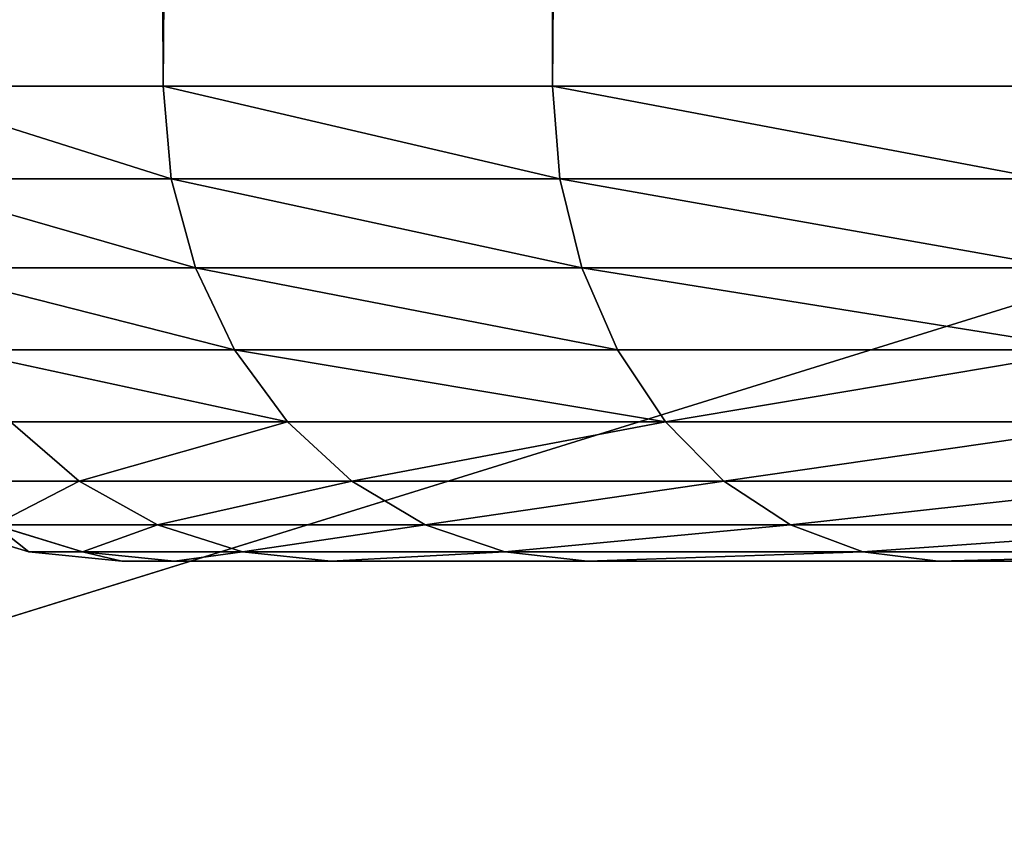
# Model space of a CAD drawing. Extents: x 0 to 21.4, y 0 to 18.7.
# Tile 29 of 256: x 10.2394 to 10.343, y 4.2984 to 4.3847. Entities that reach past the tile are written whole.
import ezdxf

# ---------------------------------------------------------------- set-up
doc = ezdxf.new("R2010")
doc.units = 0
doc.header["$LTSCALE"] = 2.54
doc.layers.get('0').update_dxf_attribs({"color": 13, "linetype": 'CONTINUOUS'})

# ---------------------------------------------------------------- blocks, each defined once
blk = doc.blocks.new('GRUPUJ_36')
at = {"color": 0}
blk.add_line((11.0905, 8.29722, 1.24612), (11.00666, 8.56722, 1.14802), dxfattribs=at)
blk.add_line((11.0905, 8.29722, 1.24612), (11.00666, 8.56722, 1.14802), dxfattribs=at)
mesh = blk.add_polyface(dxfattribs=at)
corners = [(11.64411, 8.59653, 4.22452), (5.57551, 8.48237, 4.23167), (5.57551, 8.36186, 4.20603), (5.57551, 8.60289, 4.25732)]
mesh.append_faces([[corners[k] for k in face] for face in [(0, 1, 2), (1, 0, 3)]], dxfattribs={"vtx0": -1, "color": 0})
mesh = blk.add_polyface(dxfattribs=at)
corners = [(11.64411, 8.59653, 4.22452), (5.57551, 8.36186, 4.20603), (11.58873, 8.3504, 4.14685)]
mesh.append_faces([[corners[k] for k in face] for face in [(0, 1, 2)]], dxfattribs={"color": 0})
mesh = blk.add_polyface(dxfattribs=at)
corners = [(11.30634, 8.304, 1.2239), (11.00666, 8.56722, 1.14802), (11.22167, 8.57101, 1.13815)]
mesh.append_faces([[corners[k] for k in face] for face in [(0, 1, 2)]], dxfattribs={"color": 0})
mesh = blk.add_polyface(dxfattribs=at)
corners = [(11.00666, 8.56722, 1.14802), (10.87204, 8.29326, 1.26288), (10.79047, 8.56499, 1.1553), (11.0905, 8.29722, 1.24612)]
mesh.append_faces([[corners[k] for k in face] for face in [(0, 1, 2), (1, 0, 3)]], dxfattribs={"vtx0": -1, "color": 0})
mesh = blk.add_polyface(dxfattribs=at)
corners = [(11.30634, 8.304, 1.2239), (11.0905, 8.29722, 1.24612), (11.00666, 8.56722, 1.14802)]
mesh.append_faces([[corners[k] for k in face] for face in [(0, 1, 2)]], dxfattribs={"color": 0})
blk = doc.blocks.new('OUTERSHELL')
at = {"color": 0}
for p, q in [((11.03014, 1.88607, 2.24386), (11.03014, 1.93191, 2.29753)), ((11.03014, 1.93191, 1.66136), (11.03014, 1.88607, 1.71503)), ((11.03014, 1.88607, 2.24386), (11.03014, 1.93191, 2.29753)), ((11.03014, 1.93191, 1.66136), (11.03014, 1.88607, 1.71503)), ((11.02917, 1.92499, 2.30445), (11.02917, 1.87815, 2.24961)), ((11.02917, 1.92499, 2.30445), (11.02917, 1.87815, 2.24961)), ((11.02917, 1.87815, 1.70928), (11.02917, 1.92499, 1.65444)), ((11.02917, 1.87815, 1.70928), (11.02917, 1.92499, 1.65444)), ((11.02633, 1.91834, 2.3111), (11.02633, 1.87054, 2.25514)), ((11.02633, 1.87054, 1.70375), (11.02633, 1.91834, 1.64778)), ((11.02633, 1.91834, 2.3111), (11.02633, 1.87054, 2.25514)), ((11.02633, 1.87054, 1.70375), (11.02633, 1.91834, 1.64778)), ((11.02171, 1.91221, 2.31724), (11.02171, 1.86352, 2.26023)), ((11.02171, 1.86352, 1.69865), (11.02171, 1.91221, 1.64165)), ((11.02171, 1.86352, 1.69865), (11.02171, 1.91221, 1.64165)), ((11.02171, 1.91221, 2.31724), (11.02171, 1.86352, 2.26023)), ((11.01549, 1.85737, 1.69419), (11.01549, 1.90684, 1.63628)), ((11.01549, 1.90684, 2.32261), (11.01549, 1.85737, 2.2647)), ((11.01549, 1.85737, 1.69419), (11.01549, 1.90684, 1.63628)), ((11.01549, 1.90684, 2.32261), (11.01549, 1.85737, 2.2647)), ((11.00791, 1.85233, 1.69052), (11.00791, 1.90243, 1.63187)), ((11.00791, 1.90243, 2.32702), (11.00791, 1.85233, 2.26837)), ((11.00791, 1.85233, 1.69052), (11.00791, 1.90243, 1.63187)), ((11.00791, 1.90243, 2.32702), (11.00791, 1.85233, 2.26837)), ((10.99927, 1.84858, 1.6878), (10.99927, 1.89915, 1.62859)), ((10.99927, 1.84858, 1.6878), (10.99927, 1.89915, 1.62859)), ((10.99927, 1.89915, 2.3303), (10.99927, 1.84858, 2.27109)), ((10.99927, 1.89915, 2.3303), (10.99927, 1.84858, 2.27109)), ((10.98014, 1.84549, 1.68556), (10.98014, 1.89645, 1.62589)), ((10.98014, 1.89645, 2.333), (10.98014, 1.84549, 2.27333)), ((10.98014, 1.89645, 2.333), (10.98014, 1.84549, 2.27333)), ((10.98014, 1.84549, 1.68556), (10.98014, 1.89645, 1.62589)), ((10.98989, 1.84627, 1.68612), (10.98989, 1.89713, 1.62657)), ((10.98989, 1.89713, 2.33232), (10.98989, 1.84627, 2.27276)), ((10.98989, 1.84627, 1.68612), (10.98989, 1.89713, 1.62657)), ((10.98989, 1.89713, 2.33232), (10.98989, 1.84627, 2.27276)), ((11.03014, 1.88607, 1.71503), (11.02917, 1.87815, 1.70928)), ((11.02917, 1.87815, 2.24961), (11.03014, 1.88607, 2.24386)), ((11.02917, 1.87815, 2.24961), (11.03014, 1.88607, 2.24386)), ((11.03014, 1.88607, 1.71503), (11.02917, 1.87815, 1.70928)), ((11.03014, 1.84918, 2.18367), (11.03014, 1.88607, 2.24386)), ((11.03014, 1.88607, 1.71503), (11.03014, 1.84918, 1.77522)), ((11.03014, 1.88607, 1.71503), (11.03014, 1.84918, 1.77522)), ((11.03014, 1.84918, 2.18367), (11.03014, 1.88607, 2.24386)), ((11.02917, 1.87815, 1.70928), (11.02633, 1.87054, 1.70375)), ((11.02633, 1.87054, 2.25514), (11.02917, 1.87815, 2.24961)), ((11.02633, 1.87054, 2.25514), (11.02917, 1.87815, 2.24961)), ((11.02917, 1.87815, 1.70928), (11.02633, 1.87054, 1.70375)), ((11.02917, 1.84047, 1.77078), (11.02917, 1.87815, 1.70928)), ((11.02917, 1.84047, 1.77078), (11.02917, 1.87815, 1.70928)), ((11.02917, 1.87815, 2.24961), (11.02917, 1.84047, 2.18811)), ((11.02917, 1.87815, 2.24961), (11.02917, 1.84047, 2.18811)), ((11.02633, 1.87054, 1.70375), (11.02171, 1.86352, 1.69865)), ((11.02171, 1.86352, 2.26023), (11.02633, 1.87054, 2.25514)), ((11.02171, 1.86352, 2.26023), (11.02633, 1.87054, 2.25514)), ((11.02633, 1.87054, 1.70375), (11.02171, 1.86352, 1.69865)), ((11.02633, 1.83208, 1.7665), (11.02633, 1.87054, 1.70375)), ((11.02633, 1.83208, 1.7665), (11.02633, 1.87054, 1.70375)), ((11.02633, 1.87054, 2.25514), (11.02633, 1.83208, 2.19238)), ((11.02633, 1.87054, 2.25514), (11.02633, 1.83208, 2.19238)), ((11.02171, 1.86352, 1.69865), (11.01549, 1.85737, 1.69419)), ((11.01549, 1.85737, 2.2647), (11.02171, 1.86352, 2.26023)), ((11.02171, 1.86352, 1.69865), (11.01549, 1.85737, 1.69419)), ((11.01549, 1.85737, 2.2647), (11.02171, 1.86352, 2.26023)), ((11.02171, 1.82436, 1.76257), (11.02171, 1.86352, 1.69865)), ((11.02171, 1.82436, 1.76257), (11.02171, 1.86352, 1.69865)), ((11.02171, 1.86352, 2.26023), (11.02171, 1.82436, 2.19632)), ((11.02171, 1.86352, 2.26023), (11.02171, 1.82436, 2.19632)), ((11.01549, 1.85737, 1.69419), (11.00791, 1.85233, 1.69052)), ((11.00791, 1.85233, 2.26837), (11.01549, 1.85737, 2.2647)), ((11.00791, 1.85233, 2.26837), (11.01549, 1.85737, 2.2647)), ((11.01549, 1.85737, 1.69419), (11.00791, 1.85233, 1.69052)), ((11.01549, 1.81759, 1.75912), (11.01549, 1.85737, 1.69419)), ((11.01549, 1.81759, 1.75912), (11.01549, 1.85737, 1.69419)), ((11.01549, 1.85737, 2.2647), (11.01549, 1.81759, 2.19977)), ((11.01549, 1.85737, 2.2647), (11.01549, 1.81759, 2.19977)), ((11.00791, 1.85233, 1.69052), (10.99927, 1.84858, 1.6878)), ((10.99927, 1.84858, 2.27109), (11.00791, 1.85233, 2.26837)), ((11.00791, 1.85233, 1.69052), (10.99927, 1.84858, 1.6878)), ((10.99927, 1.84858, 2.27109), (11.00791, 1.85233, 2.26837)), ((11.00791, 1.81203, 1.75629), (11.00791, 1.85233, 1.69052)), ((11.00791, 1.81203, 1.75629), (11.00791, 1.85233, 1.69052)), ((11.00791, 1.85233, 2.26837), (11.00791, 1.81203, 2.2026)), ((11.00791, 1.85233, 2.26837), (11.00791, 1.81203, 2.2026)), ((11.02917, 1.84047, 1.77078), (11.03014, 1.84918, 1.77522)), ((11.02917, 1.84047, 1.77078), (11.03014, 1.84918, 1.77522)), ((11.02917, 1.84047, 2.18811), (11.03014, 1.84918, 2.18367)), ((11.02917, 1.84047, 2.18811), (11.03014, 1.84918, 2.18367)), ((11.03014, 1.82217, 2.11845), (11.03014, 1.84918, 2.18367)), ((11.03014, 1.84918, 1.77522), (11.03014, 1.82217, 1.84043)), ((11.03014, 1.84918, 1.77522), (11.03014, 1.82217, 1.84043)), ((11.03014, 1.82217, 2.11845), (11.03014, 1.84918, 2.18367)), ((10.99927, 1.84858, 1.6878), (10.98989, 1.84627, 1.68612)), ((10.98989, 1.84627, 2.27276), (10.99927, 1.84858, 2.27109)), ((10.99927, 1.84858, 1.6878), (10.98989, 1.84627, 1.68612)), ((10.98989, 1.84627, 2.27276), (10.99927, 1.84858, 2.27109)), ((10.99927, 1.8079, 1.75418), (10.99927, 1.84858, 1.6878)), ((10.99927, 1.8079, 1.75418), (10.99927, 1.84858, 1.6878)), ((10.99927, 1.84858, 2.27109), (10.99927, 1.8079, 2.20471)), ((10.99927, 1.84858, 2.27109), (10.99927, 1.8079, 2.20471)), ((10.98989, 1.84627, 1.68612), (10.98014, 1.84549, 1.68556)), ((10.98989, 1.84627, 2.27276), (10.98014, 1.84549, 2.27333)), ((10.98989, 1.84627, 2.27276), (10.98014, 1.84549, 2.27333)), ((10.98989, 1.84627, 1.68612), (10.98014, 1.84549, 1.68556)), ((10.98989, 1.80536, 1.75289), (10.98989, 1.84627, 1.68612)), ((10.98989, 1.80536, 1.75289), (10.98989, 1.84627, 1.68612)), ((10.98989, 1.84627, 2.27276), (10.98989, 1.80536, 2.206)), ((10.98989, 1.84627, 2.27276), (10.98989, 1.80536, 2.206)), ((10.98014, 1.84549, 1.68556), (4.5111, 1.84545, 1.68563)), ((10.98014, 1.84549, 1.68556), (4.5111, 1.84545, 1.68563)), ((10.98014, 1.84549, 2.27333), (4.5111, 1.84545, 2.27326)), ((10.98014, 1.84549, 2.27333), (4.5111, 1.84545, 2.27326)), ((10.98014, 1.8045, 1.75245), (10.98014, 1.84549, 1.68556)), ((10.98014, 1.84549, 2.27333), (10.98014, 1.8045, 2.20644)), ((10.98014, 1.8045, 1.75245), (10.98014, 1.84549, 1.68556)), ((10.98014, 1.84549, 2.27333), (10.98014, 1.8045, 2.20644)), ((11.02633, 1.83208, 1.7665), (11.02917, 1.84047, 1.77078)), ((11.02633, 1.83208, 1.7665), (11.02917, 1.84047, 1.77078)), ((11.02633, 1.83208, 2.19238), (11.02917, 1.84047, 2.18811)), ((11.02633, 1.83208, 2.19238), (11.02917, 1.84047, 2.18811)), ((11.02917, 1.81287, 1.83741), (11.02917, 1.84047, 1.77078)), ((11.02917, 1.81287, 1.83741), (11.02917, 1.84047, 1.77078)), ((11.02917, 1.84047, 2.18811), (11.02917, 1.81287, 2.12148)), ((11.02917, 1.84047, 2.18811), (11.02917, 1.81287, 2.12148)), ((11.02171, 1.82436, 1.76257), (11.02633, 1.83208, 1.7665)), ((11.02171, 1.82436, 1.76257), (11.02633, 1.83208, 1.7665)), ((11.02171, 1.82436, 2.19632), (11.02633, 1.83208, 2.19238)), ((11.02171, 1.82436, 2.19632), (11.02633, 1.83208, 2.19238)), ((11.02633, 1.80392, 1.8345), (11.02633, 1.83208, 1.7665)), ((11.02633, 1.80392, 1.8345), (11.02633, 1.83208, 1.7665)), ((11.02633, 1.83208, 2.19238), (11.02633, 1.80392, 2.12438)), ((11.02633, 1.83208, 2.19238), (11.02633, 1.80392, 2.12438)), ((11.01549, 1.81759, 1.75912), (11.02171, 1.82436, 1.76257)), ((11.01549, 1.81759, 1.75912), (11.02171, 1.82436, 1.76257)), ((11.01549, 1.81759, 2.19977), (11.02171, 1.82436, 2.19632)), ((11.01549, 1.81759, 2.19977), (11.02171, 1.82436, 2.19632)), ((11.02171, 1.79567, 1.83182), (11.02171, 1.82436, 1.76257)), ((11.02171, 1.79567, 1.83182), (11.02171, 1.82436, 1.76257)), ((11.02171, 1.82436, 2.19632), (11.02171, 1.79567, 2.12706)), ((11.02171, 1.82436, 2.19632), (11.02171, 1.79567, 2.12706)), ((11.02917, 1.81287, 1.83741), (11.03014, 1.82217, 1.84043)), ((11.03014, 1.82217, 2.11845), (11.02917, 1.81287, 2.12148)), ((11.02917, 1.81287, 1.83741), (11.03014, 1.82217, 1.84043)), ((11.03014, 1.82217, 2.11845), (11.02917, 1.81287, 2.12148)), ((11.03014, 1.80569, 2.04982), (11.03014, 1.82217, 2.11845)), ((11.03014, 1.82217, 1.84043), (11.03014, 1.80569, 1.90907)), ((11.03014, 1.82217, 1.84043), (11.03014, 1.80569, 1.90907)), ((11.03014, 1.80569, 2.04982), (11.03014, 1.82217, 2.11845)), ((11.00791, 1.81203, 1.75629), (11.01549, 1.81759, 1.75912)), ((11.00791, 1.81203, 1.75629), (11.01549, 1.81759, 1.75912)), ((11.00791, 1.81203, 2.2026), (11.01549, 1.81759, 2.19977)), ((11.00791, 1.81203, 2.2026), (11.01549, 1.81759, 2.19977)), ((11.01549, 1.78844, 1.82947), (11.01549, 1.81759, 1.75912)), ((11.01549, 1.78844, 1.82947), (11.01549, 1.81759, 1.75912)), ((11.01549, 1.81759, 2.19977), (11.01549, 1.78844, 2.12941)), ((11.01549, 1.81759, 2.19977), (11.01549, 1.78844, 2.12941)), ((11.02633, 1.80392, 1.8345), (11.02917, 1.81287, 1.83741)), ((11.02917, 1.81287, 2.12148), (11.02633, 1.80392, 2.12438)), ((11.02633, 1.80392, 1.8345), (11.02917, 1.81287, 1.83741)), ((11.02917, 1.81287, 2.12148), (11.02633, 1.80392, 2.12438)), ((11.02917, 1.79603, 1.90754), (11.02917, 1.81287, 1.83741)), ((11.02917, 1.79603, 1.90754), (11.02917, 1.81287, 1.83741)), ((11.02917, 1.81287, 2.12148), (11.02917, 1.79603, 2.05135)), ((11.02917, 1.81287, 2.12148), (11.02917, 1.79603, 2.05135)), ((10.99927, 1.8079, 1.75418), (11.00791, 1.81203, 1.75629)), ((10.99927, 1.8079, 1.75418), (11.00791, 1.81203, 1.75629)), ((10.99927, 1.8079, 2.20471), (11.00791, 1.81203, 2.2026)), ((10.99927, 1.8079, 2.20471), (11.00791, 1.81203, 2.2026)), ((11.00791, 1.78251, 1.82755), (11.00791, 1.81203, 1.75629)), ((11.00791, 1.78251, 1.82755), (11.00791, 1.81203, 1.75629)), ((11.00791, 1.81203, 2.2026), (11.00791, 1.78251, 2.13134)), ((11.00791, 1.81203, 2.2026), (11.00791, 1.78251, 2.13134)), ((10.98989, 1.80536, 1.75289), (10.99927, 1.8079, 1.75418)), ((10.98989, 1.80536, 1.75289), (10.99927, 1.8079, 1.75418)), ((10.98989, 1.80536, 2.206), (10.99927, 1.8079, 2.20471)), ((10.98989, 1.80536, 2.206), (10.99927, 1.8079, 2.20471)), ((10.99927, 1.7781, 1.82612), (10.99927, 1.8079, 1.75418)), ((10.99927, 1.7781, 1.82612), (10.99927, 1.8079, 1.75418)), ((10.99927, 1.8079, 2.20471), (10.99927, 1.7781, 2.13277)), ((10.99927, 1.8079, 2.20471), (10.99927, 1.7781, 2.13277)), ((10.98989, 1.80536, 1.75289), (10.98014, 1.8045, 1.75245)), ((10.98989, 1.80536, 2.206), (10.98014, 1.8045, 2.20644)), ((10.98989, 1.80536, 1.75289), (10.98014, 1.8045, 1.75245)), ((10.98989, 1.80536, 2.206), (10.98014, 1.8045, 2.20644)), ((10.98989, 1.77539, 1.82523), (10.98989, 1.80536, 1.75289)), ((10.98989, 1.80536, 2.206), (10.98989, 1.77539, 2.13365)), ((10.98989, 1.80536, 2.206), (10.98989, 1.77539, 2.13365)), ((10.98989, 1.77539, 1.82523), (10.98989, 1.80536, 1.75289)), ((11.02917, 1.79603, 2.05135), (11.03014, 1.80569, 2.04982)), ((11.03014, 1.80569, 1.90907), (11.02917, 1.79603, 1.90754)), ((11.03014, 1.80569, 1.90907), (11.02917, 1.79603, 1.90754)), ((11.02917, 1.79603, 2.05135), (11.03014, 1.80569, 2.04982)), ((11.03014, 1.80015, 1.97944), (11.03014, 1.80569, 2.04982)), ((11.03014, 1.80569, 1.90907), (11.03014, 1.80015, 1.97944)), ((11.03014, 1.80015, 1.97944), (11.03014, 1.80569, 2.04982)), ((11.03014, 1.80569, 1.90907), (11.03014, 1.80015, 1.97944)), ((10.98014, 1.8045, 1.75245), (4.50127, 1.8045, 1.75245)), ((10.98014, 1.8045, 1.75245), (4.50127, 1.8045, 1.75245)), ((10.98014, 1.8045, 2.20644), (4.50127, 1.8045, 2.20644)), ((10.98014, 1.8045, 2.20644), (4.50127, 1.8045, 2.20644)), ((10.98014, 1.77447, 1.82494), (10.98014, 1.8045, 1.75245)), ((10.98014, 1.8045, 2.20644), (10.98014, 1.77447, 2.13395)), ((10.98014, 1.8045, 2.20644), (10.98014, 1.77447, 2.13395)), ((10.98014, 1.77447, 1.82494), (10.98014, 1.8045, 1.75245)), ((11.02171, 1.79567, 1.83182), (11.02633, 1.80392, 1.8345)), ((11.02633, 1.80392, 2.12438), (11.02171, 1.79567, 2.12706)), ((11.02171, 1.79567, 1.83182), (11.02633, 1.80392, 1.8345)), ((11.02633, 1.80392, 2.12438), (11.02171, 1.79567, 2.12706)), ((11.02633, 1.78674, 1.90607), (11.02633, 1.80392, 1.8345)), ((11.02633, 1.78674, 1.90607), (11.02633, 1.80392, 1.8345)), ((11.02633, 1.80392, 2.12438), (11.02633, 1.78674, 2.05282)), ((11.02633, 1.80392, 2.12438), (11.02633, 1.78674, 2.05282)), ((11.03014, 1.80015, 1.97944), (11.02917, 1.79037, 1.97944)), ((11.03014, 1.80015, 1.97944), (11.02917, 1.79037, 1.97944)), ((11.02633, 1.78674, 2.05282), (11.02917, 1.79603, 2.05135)), ((11.02917, 1.79603, 1.90754), (11.02633, 1.78674, 1.90607)), ((11.02917, 1.79603, 1.90754), (11.02633, 1.78674, 1.90607)), ((11.02633, 1.78674, 2.05282), (11.02917, 1.79603, 2.05135)), ((11.02917, 1.79603, 2.05135), (11.02917, 1.79037, 1.97944)), ((11.02917, 1.79603, 2.05135), (11.02917, 1.79037, 1.97944)), ((11.02917, 1.79037, 1.97944), (11.02917, 1.79603, 1.90754)), ((11.02917, 1.79037, 1.97944), (11.02917, 1.79603, 1.90754)), ((11.01549, 1.78844, 1.82947), (11.02171, 1.79567, 1.83182)), ((11.02171, 1.79567, 2.12706), (11.01549, 1.78844, 2.12941)), ((11.01549, 1.78844, 1.82947), (11.02171, 1.79567, 1.83182)), ((11.02171, 1.79567, 2.12706), (11.01549, 1.78844, 2.12941)), ((11.02171, 1.77817, 1.90471), (11.02171, 1.79567, 1.83182)), ((11.02171, 1.77817, 1.90471), (11.02171, 1.79567, 1.83182)), ((11.02171, 1.79567, 2.12706), (11.02171, 1.77817, 2.05417)), ((11.02171, 1.79567, 2.12706), (11.02171, 1.77817, 2.05417)), ((11.02917, 1.79037, 1.97944), (11.02633, 1.78096, 1.97944)), ((11.02917, 1.79037, 1.97944), (11.02633, 1.78096, 1.97944))]:
    blk.add_line(p, q, dxfattribs=at)
mesh = blk.add_polyface(dxfattribs=at)
corners = [(11.03014, 1.80569, 1.90907), (11.03014, 1.80569, 2.04982), (11.03014, 1.80015, 1.97944), (11.03014, 1.82217, 2.11845), (11.03014, 1.82217, 1.84043), (11.03014, 1.84918, 2.18367), (11.03014, 1.84918, 1.77522), (11.03014, 1.88607, 2.24386), (11.03014, 1.88607, 1.71503), (11.03014, 1.93191, 2.29753), (11.03014, 1.93191, 1.66136), (11.03014, 1.98559, 2.34338), (11.03014, 1.98559, 1.61551), (11.03014, 2.04577, 2.38026), (11.03014, 2.04577, 1.57863), (11.03014, 2.11099, 2.40727), (11.03014, 2.11099, 1.55162), (11.03014, 2.17963, 2.42375), (11.03014, 2.17963, 1.53514), (11.03014, 2.25, 2.42929), (11.03014, 2.25, 1.5296), (11.03014, 2.32037, 2.42375), (11.03014, 2.32037, 1.53514), (11.03014, 2.38901, 2.40727), (11.03014, 2.38901, 1.55162), (11.03014, 2.45423, 2.38026), (11.03014, 2.45423, 1.57863), (11.03014, 2.51441, 2.34338), (11.03014, 2.51441, 1.61551), (11.03014, 2.56809, 2.29753), (11.03014, 2.56809, 1.66136), (11.03014, 2.61393, 2.24386), (11.03014, 2.61393, 1.71503), (11.03014, 2.65082, 2.18367), (11.03014, 2.65082, 1.77522), (11.03014, 2.67783, 2.11845), (11.03014, 2.67783, 1.84043), (11.03014, 2.69431, 2.04982), (11.03014, 2.69431, 1.90907), (11.03014, 2.69985, 1.97944)]
mesh.append_faces([[corners[k] for k in face] for face in [(0, 1, 2), (37, 38, 39)]], dxfattribs={"vtx0": -1, "color": 0})
mesh.append_faces([[corners[k] for k in face] for face in [(1, 0, 3), (3, 4, 5), (5, 6, 7), (7, 8, 9), (9, 10, 11), (11, 12, 13), (13, 14, 15), (15, 16, 17), (17, 18, 19), (19, 20, 21), (21, 22, 23), (23, 24, 25), (25, 26, 27), (27, 28, 29), (29, 30, 31), (31, 32, 33), (33, 34, 35), (35, 36, 37)]], dxfattribs={"vtx0": -1, "vtx1": -1, "color": 0})
mesh.append_faces([[corners[k] for k in face] for face in [(3, 0, 4), (5, 4, 6), (7, 6, 8), (9, 8, 10), (11, 10, 12), (13, 12, 14), (15, 14, 16), (17, 16, 18), (19, 18, 20), (21, 20, 22), (23, 22, 24), (25, 24, 26), (27, 26, 28), (29, 28, 30), (31, 30, 32), (33, 32, 34), (35, 34, 36), (37, 36, 38)]], dxfattribs={"vtx0": -1, "vtx2": -1, "color": 0})
mesh = blk.add_polyface(dxfattribs=at)
corners = [(11.03014, 1.88607, 2.24386), (11.02917, 1.92499, 2.30445), (11.02917, 1.87815, 2.24961), (11.03014, 1.93191, 2.29753)]
mesh.append_faces([[corners[k] for k in face] for face in [(0, 1, 2), (1, 0, 3)]], dxfattribs={"vtx0": -1, "color": 0})
mesh = blk.add_polyface(dxfattribs=at)
corners = [(11.02917, 1.92499, 1.65444), (11.03014, 1.88607, 1.71503), (11.02917, 1.87815, 1.70928), (11.03014, 1.93191, 1.66136)]
mesh.append_faces([[corners[k] for k in face] for face in [(0, 1, 2), (1, 0, 3)]], dxfattribs={"vtx0": -1, "color": 0})
mesh = blk.add_polyface(dxfattribs=at)
corners = [(11.02917, 1.87815, 2.24961), (11.02633, 1.91834, 2.3111), (11.02633, 1.87054, 2.25514), (11.02917, 1.92499, 2.30445)]
mesh.append_faces([[corners[k] for k in face] for face in [(0, 1, 2), (1, 0, 3)]], dxfattribs={"vtx0": -1, "color": 0})
mesh = blk.add_polyface(dxfattribs=at)
corners = [(11.02633, 1.91834, 1.64778), (11.02917, 1.87815, 1.70928), (11.02633, 1.87054, 1.70375), (11.02917, 1.92499, 1.65444)]
mesh.append_faces([[corners[k] for k in face] for face in [(0, 1, 2), (1, 0, 3)]], dxfattribs={"vtx0": -1, "color": 0})
mesh = blk.add_polyface(dxfattribs=at)
corners = [(11.02633, 1.87054, 2.25514), (11.02171, 1.91221, 2.31724), (11.02171, 1.86352, 2.26023), (11.02633, 1.91834, 2.3111)]
mesh.append_faces([[corners[k] for k in face] for face in [(0, 1, 2), (1, 0, 3)]], dxfattribs={"vtx0": -1, "color": 0})
mesh = blk.add_polyface(dxfattribs=at)
corners = [(11.02171, 1.91221, 1.64165), (11.02633, 1.87054, 1.70375), (11.02171, 1.86352, 1.69865), (11.02633, 1.91834, 1.64778)]
mesh.append_faces([[corners[k] for k in face] for face in [(0, 1, 2), (1, 0, 3)]], dxfattribs={"vtx0": -1, "color": 0})
mesh = blk.add_polyface(dxfattribs=at)
corners = [(11.01549, 1.90684, 1.63628), (11.02171, 1.86352, 1.69865), (11.01549, 1.85737, 1.69419), (11.02171, 1.91221, 1.64165)]
mesh.append_faces([[corners[k] for k in face] for face in [(0, 1, 2), (1, 0, 3)]], dxfattribs={"vtx0": -1, "color": 0})
mesh = blk.add_polyface(dxfattribs=at)
corners = [(11.02171, 1.86352, 2.26023), (11.01549, 1.90684, 2.32261), (11.01549, 1.85737, 2.2647), (11.02171, 1.91221, 2.31724)]
mesh.append_faces([[corners[k] for k in face] for face in [(0, 1, 2), (1, 0, 3)]], dxfattribs={"vtx0": -1, "color": 0})
mesh = blk.add_polyface(dxfattribs=at)
corners = [(11.01549, 1.85737, 2.2647), (11.00791, 1.90243, 2.32702), (11.00791, 1.85233, 2.26837), (11.01549, 1.90684, 2.32261)]
mesh.append_faces([[corners[k] for k in face] for face in [(0, 1, 2), (1, 0, 3)]], dxfattribs={"vtx0": -1, "color": 0})
mesh = blk.add_polyface(dxfattribs=at)
corners = [(11.00791, 1.90243, 1.63187), (11.01549, 1.85737, 1.69419), (11.00791, 1.85233, 1.69052), (11.01549, 1.90684, 1.63628)]
mesh.append_faces([[corners[k] for k in face] for face in [(0, 1, 2), (1, 0, 3)]], dxfattribs={"vtx0": -1, "color": 0})
mesh = blk.add_polyface(dxfattribs=at)
corners = [(11.00791, 1.90243, 1.63187), (10.99927, 1.84858, 1.6878), (10.99927, 1.89915, 1.62859), (11.00791, 1.85233, 1.69052)]
mesh.append_faces([[corners[k] for k in face] for face in [(0, 1, 2), (1, 0, 3)]], dxfattribs={"vtx0": -1, "color": 0})
mesh = blk.add_polyface(dxfattribs=at)
corners = [(11.00791, 1.90243, 2.32702), (10.99927, 1.84858, 2.27109), (11.00791, 1.85233, 2.26837), (10.99927, 1.89915, 2.3303)]
mesh.append_faces([[corners[k] for k in face] for face in [(0, 1, 2), (1, 0, 3)]], dxfattribs={"vtx0": -1, "color": 0})
mesh = blk.add_polyface(dxfattribs=at)
corners = [(10.99927, 1.89915, 1.62859), (10.98989, 1.84627, 1.68612), (10.98989, 1.89713, 1.62657), (10.99927, 1.84858, 1.6878)]
mesh.append_faces([[corners[k] for k in face] for face in [(0, 1, 2), (1, 0, 3)]], dxfattribs={"vtx0": -1, "color": 0})
mesh = blk.add_polyface(dxfattribs=at)
corners = [(10.99927, 1.89915, 2.3303), (10.98989, 1.84627, 2.27276), (10.99927, 1.84858, 2.27109), (10.98989, 1.89713, 2.33232)]
mesh.append_faces([[corners[k] for k in face] for face in [(0, 1, 2), (1, 0, 3)]], dxfattribs={"vtx0": -1, "color": 0})
mesh = blk.add_polyface(dxfattribs=at)
corners = [(10.98014, 1.89645, 1.62589), (4.52269, 1.89545, 1.62712), (4.52289, 1.8981, 1.62466), (10.98014, 1.84549, 1.68556), (4.5111, 1.84545, 1.68563)]
mesh.append_faces([[corners[k] for k in face] for face in [(0, 1, 2), (1, 3, 4)]], dxfattribs={"vtx0": -1, "color": 0})
mesh.append_faces([[corners[k] for k in face] for face in [(1, 0, 3)]], dxfattribs={"vtx0": -1, "vtx2": -1, "color": 0})
mesh = blk.add_polyface(dxfattribs=at)
corners = [(10.98014, 1.84549, 2.27333), (4.52269, 1.89545, 2.33177), (4.5111, 1.84545, 2.27326), (10.98014, 1.89645, 2.333), (4.52289, 1.8981, 2.33423)]
mesh.append_faces([[corners[k] for k in face] for face in [(0, 1, 2), (1, 3, 4)]], dxfattribs={"vtx0": -1, "color": 0})
mesh.append_faces([[corners[k] for k in face] for face in [(1, 0, 3)]], dxfattribs={"vtx0": -1, "vtx2": -1, "color": 0})
mesh = blk.add_polyface(dxfattribs=at)
corners = [(10.98989, 1.89713, 2.33232), (10.98014, 1.84549, 2.27333), (10.98989, 1.84627, 2.27276), (10.98014, 1.89645, 2.333)]
mesh.append_faces([[corners[k] for k in face] for face in [(0, 1, 2), (1, 0, 3)]], dxfattribs={"vtx0": -1, "color": 0})
mesh = blk.add_polyface(dxfattribs=at)
corners = [(10.98989, 1.89713, 1.62657), (10.98014, 1.84549, 1.68556), (10.98014, 1.89645, 1.62589), (10.98989, 1.84627, 1.68612)]
mesh.append_faces([[corners[k] for k in face] for face in [(0, 1, 2), (1, 0, 3)]], dxfattribs={"vtx0": -1, "color": 0})
mesh = blk.add_polyface(dxfattribs=at)
corners = [(11.02917, 1.87815, 1.70928), (11.03014, 1.84918, 1.77522), (11.02917, 1.84047, 1.77078), (11.03014, 1.88607, 1.71503)]
mesh.append_faces([[corners[k] for k in face] for face in [(0, 1, 2), (1, 0, 3)]], dxfattribs={"vtx0": -1, "color": 0})
mesh = blk.add_polyface(dxfattribs=at)
corners = [(11.03014, 1.84918, 2.18367), (11.02917, 1.87815, 2.24961), (11.02917, 1.84047, 2.18811), (11.03014, 1.88607, 2.24386)]
mesh.append_faces([[corners[k] for k in face] for face in [(0, 1, 2), (1, 0, 3)]], dxfattribs={"vtx0": -1, "color": 0})
mesh = blk.add_polyface(dxfattribs=at)
corners = [(11.02633, 1.87054, 1.70375), (11.02917, 1.84047, 1.77078), (11.02633, 1.83208, 1.7665), (11.02917, 1.87815, 1.70928)]
mesh.append_faces([[corners[k] for k in face] for face in [(0, 1, 2), (1, 0, 3)]], dxfattribs={"vtx0": -1, "color": 0})
mesh = blk.add_polyface(dxfattribs=at)
corners = [(11.02917, 1.84047, 2.18811), (11.02633, 1.87054, 2.25514), (11.02633, 1.83208, 2.19238), (11.02917, 1.87815, 2.24961)]
mesh.append_faces([[corners[k] for k in face] for face in [(0, 1, 2), (1, 0, 3)]], dxfattribs={"vtx0": -1, "color": 0})
mesh = blk.add_polyface(dxfattribs=at)
corners = [(11.02171, 1.86352, 1.69865), (11.02633, 1.83208, 1.7665), (11.02171, 1.82436, 1.76257), (11.02633, 1.87054, 1.70375)]
mesh.append_faces([[corners[k] for k in face] for face in [(0, 1, 2), (1, 0, 3)]], dxfattribs={"vtx0": -1, "color": 0})
mesh = blk.add_polyface(dxfattribs=at)
corners = [(11.02633, 1.83208, 2.19238), (11.02171, 1.86352, 2.26023), (11.02171, 1.82436, 2.19632), (11.02633, 1.87054, 2.25514)]
mesh.append_faces([[corners[k] for k in face] for face in [(0, 1, 2), (1, 0, 3)]], dxfattribs={"vtx0": -1, "color": 0})
mesh = blk.add_polyface(dxfattribs=at)
corners = [(11.01549, 1.85737, 1.69419), (11.02171, 1.82436, 1.76257), (11.01549, 1.81759, 1.75912), (11.02171, 1.86352, 1.69865)]
mesh.append_faces([[corners[k] for k in face] for face in [(0, 1, 2), (1, 0, 3)]], dxfattribs={"vtx0": -1, "color": 0})
mesh = blk.add_polyface(dxfattribs=at)
corners = [(11.02171, 1.82436, 2.19632), (11.01549, 1.85737, 2.2647), (11.01549, 1.81759, 2.19977), (11.02171, 1.86352, 2.26023)]
mesh.append_faces([[corners[k] for k in face] for face in [(0, 1, 2), (1, 0, 3)]], dxfattribs={"vtx0": -1, "color": 0})
mesh = blk.add_polyface(dxfattribs=at)
corners = [(11.01549, 1.85737, 1.69419), (11.00791, 1.81203, 1.75629), (11.00791, 1.85233, 1.69052), (11.01549, 1.81759, 1.75912)]
mesh.append_faces([[corners[k] for k in face] for face in [(0, 1, 2), (1, 0, 3)]], dxfattribs={"vtx0": -1, "color": 0})
mesh = blk.add_polyface(dxfattribs=at)
corners = [(11.01549, 1.85737, 2.2647), (11.00791, 1.81203, 2.2026), (11.01549, 1.81759, 2.19977), (11.00791, 1.85233, 2.26837)]
mesh.append_faces([[corners[k] for k in face] for face in [(0, 1, 2), (1, 0, 3)]], dxfattribs={"vtx0": -1, "color": 0})
mesh = blk.add_polyface(dxfattribs=at)
corners = [(11.00791, 1.85233, 1.69052), (10.99927, 1.8079, 1.75418), (10.99927, 1.84858, 1.6878), (11.00791, 1.81203, 1.75629)]
mesh.append_faces([[corners[k] for k in face] for face in [(0, 1, 2), (1, 0, 3)]], dxfattribs={"vtx0": -1, "color": 0})
mesh = blk.add_polyface(dxfattribs=at)
corners = [(11.00791, 1.85233, 2.26837), (10.99927, 1.8079, 2.20471), (11.00791, 1.81203, 2.2026), (10.99927, 1.84858, 2.27109)]
mesh.append_faces([[corners[k] for k in face] for face in [(0, 1, 2), (1, 0, 3)]], dxfattribs={"vtx0": -1, "color": 0})
mesh = blk.add_polyface(dxfattribs=at)
corners = [(11.02917, 1.84047, 1.77078), (11.03014, 1.82217, 1.84043), (11.02917, 1.81287, 1.83741), (11.03014, 1.84918, 1.77522)]
mesh.append_faces([[corners[k] for k in face] for face in [(0, 1, 2), (1, 0, 3)]], dxfattribs={"vtx0": -1, "color": 0})
mesh = blk.add_polyface(dxfattribs=at)
corners = [(11.03014, 1.82217, 2.11845), (11.02917, 1.84047, 2.18811), (11.02917, 1.81287, 2.12148), (11.03014, 1.84918, 2.18367)]
mesh.append_faces([[corners[k] for k in face] for face in [(0, 1, 2), (1, 0, 3)]], dxfattribs={"vtx0": -1, "color": 0})
mesh = blk.add_polyface(dxfattribs=at)
corners = [(10.99927, 1.84858, 1.6878), (10.98989, 1.80536, 1.75289), (10.98989, 1.84627, 1.68612), (10.99927, 1.8079, 1.75418)]
mesh.append_faces([[corners[k] for k in face] for face in [(0, 1, 2), (1, 0, 3)]], dxfattribs={"vtx0": -1, "color": 0})
mesh = blk.add_polyface(dxfattribs=at)
corners = [(10.99927, 1.84858, 2.27109), (10.98989, 1.80536, 2.206), (10.99927, 1.8079, 2.20471), (10.98989, 1.84627, 2.27276)]
mesh.append_faces([[corners[k] for k in face] for face in [(0, 1, 2), (1, 0, 3)]], dxfattribs={"vtx0": -1, "color": 0})
mesh = blk.add_polyface(dxfattribs=at)
corners = [(10.98989, 1.84627, 1.68612), (10.98014, 1.8045, 1.75245), (10.98014, 1.84549, 1.68556), (10.98989, 1.80536, 1.75289)]
mesh.append_faces([[corners[k] for k in face] for face in [(0, 1, 2), (1, 0, 3)]], dxfattribs={"vtx0": -1, "color": 0})
mesh = blk.add_polyface(dxfattribs=at)
corners = [(10.98989, 1.84627, 2.27276), (10.98014, 1.8045, 2.20644), (10.98989, 1.80536, 2.206), (10.98014, 1.84549, 2.27333)]
mesh.append_faces([[corners[k] for k in face] for face in [(0, 1, 2), (1, 0, 3)]], dxfattribs={"vtx0": -1, "color": 0})
mesh = blk.add_polyface(dxfattribs=at)
corners = [(10.98014, 1.8045, 1.75245), (4.5111, 1.84545, 1.68563), (10.98014, 1.84549, 1.68556), (4.50127, 1.8045, 1.75245)]
mesh.append_faces([[corners[k] for k in face] for face in [(0, 1, 2), (1, 0, 3)]], dxfattribs={"vtx0": -1, "color": 0})
mesh = blk.add_polyface(dxfattribs=at)
corners = [(10.98014, 1.8045, 2.20644), (4.5111, 1.84545, 2.27326), (4.50127, 1.8045, 2.20644), (10.98014, 1.84549, 2.27333)]
mesh.append_faces([[corners[k] for k in face] for face in [(0, 1, 2), (1, 0, 3)]], dxfattribs={"vtx0": -1, "color": 0})
mesh = blk.add_polyface(dxfattribs=at)
corners = [(11.02633, 1.83208, 1.7665), (11.02917, 1.81287, 1.83741), (11.02633, 1.80392, 1.8345), (11.02917, 1.84047, 1.77078)]
mesh.append_faces([[corners[k] for k in face] for face in [(0, 1, 2), (1, 0, 3)]], dxfattribs={"vtx0": -1, "color": 0})
mesh = blk.add_polyface(dxfattribs=at)
corners = [(11.02917, 1.81287, 2.12148), (11.02633, 1.83208, 2.19238), (11.02633, 1.80392, 2.12438), (11.02917, 1.84047, 2.18811)]
mesh.append_faces([[corners[k] for k in face] for face in [(0, 1, 2), (1, 0, 3)]], dxfattribs={"vtx0": -1, "color": 0})
mesh = blk.add_polyface(dxfattribs=at)
corners = [(11.02171, 1.82436, 1.76257), (11.02633, 1.80392, 1.8345), (11.02171, 1.79567, 1.83182), (11.02633, 1.83208, 1.7665)]
mesh.append_faces([[corners[k] for k in face] for face in [(0, 1, 2), (1, 0, 3)]], dxfattribs={"vtx0": -1, "color": 0})
mesh = blk.add_polyface(dxfattribs=at)
corners = [(11.02633, 1.80392, 2.12438), (11.02171, 1.82436, 2.19632), (11.02171, 1.79567, 2.12706), (11.02633, 1.83208, 2.19238)]
mesh.append_faces([[corners[k] for k in face] for face in [(0, 1, 2), (1, 0, 3)]], dxfattribs={"vtx0": -1, "color": 0})
mesh = blk.add_polyface(dxfattribs=at)
corners = [(11.01549, 1.81759, 1.75912), (11.02171, 1.79567, 1.83182), (11.01549, 1.78844, 1.82947), (11.02171, 1.82436, 1.76257)]
mesh.append_faces([[corners[k] for k in face] for face in [(0, 1, 2), (1, 0, 3)]], dxfattribs={"vtx0": -1, "color": 0})
mesh = blk.add_polyface(dxfattribs=at)
corners = [(11.02171, 1.79567, 2.12706), (11.01549, 1.81759, 2.19977), (11.01549, 1.78844, 2.12941), (11.02171, 1.82436, 2.19632)]
mesh.append_faces([[corners[k] for k in face] for face in [(0, 1, 2), (1, 0, 3)]], dxfattribs={"vtx0": -1, "color": 0})
mesh = blk.add_polyface(dxfattribs=at)
corners = [(11.02917, 1.81287, 1.83741), (11.03014, 1.80569, 1.90907), (11.02917, 1.79603, 1.90754), (11.03014, 1.82217, 1.84043)]
mesh.append_faces([[corners[k] for k in face] for face in [(0, 1, 2), (1, 0, 3)]], dxfattribs={"vtx0": -1, "color": 0})
mesh = blk.add_polyface(dxfattribs=at)
corners = [(11.03014, 1.80569, 2.04982), (11.02917, 1.81287, 2.12148), (11.02917, 1.79603, 2.05135), (11.03014, 1.82217, 2.11845)]
mesh.append_faces([[corners[k] for k in face] for face in [(0, 1, 2), (1, 0, 3)]], dxfattribs={"vtx0": -1, "color": 0})
mesh = blk.add_polyface(dxfattribs=at)
corners = [(11.01549, 1.81759, 1.75912), (11.00791, 1.78251, 1.82755), (11.00791, 1.81203, 1.75629), (11.01549, 1.78844, 1.82947)]
mesh.append_faces([[corners[k] for k in face] for face in [(0, 1, 2), (1, 0, 3)]], dxfattribs={"vtx0": -1, "color": 0})
mesh = blk.add_polyface(dxfattribs=at)
corners = [(11.01549, 1.81759, 2.19977), (11.00791, 1.78251, 2.13134), (11.01549, 1.78844, 2.12941), (11.00791, 1.81203, 2.2026)]
mesh.append_faces([[corners[k] for k in face] for face in [(0, 1, 2), (1, 0, 3)]], dxfattribs={"vtx0": -1, "color": 0})
mesh = blk.add_polyface(dxfattribs=at)
corners = [(11.02633, 1.80392, 1.8345), (11.02917, 1.79603, 1.90754), (11.02633, 1.78674, 1.90607), (11.02917, 1.81287, 1.83741)]
mesh.append_faces([[corners[k] for k in face] for face in [(0, 1, 2), (1, 0, 3)]], dxfattribs={"vtx0": -1, "color": 0})
mesh = blk.add_polyface(dxfattribs=at)
corners = [(11.02917, 1.79603, 2.05135), (11.02633, 1.80392, 2.12438), (11.02633, 1.78674, 2.05282), (11.02917, 1.81287, 2.12148)]
mesh.append_faces([[corners[k] for k in face] for face in [(0, 1, 2), (1, 0, 3)]], dxfattribs={"vtx0": -1, "color": 0})
mesh = blk.add_polyface(dxfattribs=at)
corners = [(11.00791, 1.81203, 1.75629), (10.99927, 1.7781, 1.82612), (10.99927, 1.8079, 1.75418), (11.00791, 1.78251, 1.82755)]
mesh.append_faces([[corners[k] for k in face] for face in [(0, 1, 2), (1, 0, 3)]], dxfattribs={"vtx0": -1, "color": 0})
mesh = blk.add_polyface(dxfattribs=at)
corners = [(11.00791, 1.81203, 2.2026), (10.99927, 1.7781, 2.13277), (11.00791, 1.78251, 2.13134), (10.99927, 1.8079, 2.20471)]
mesh.append_faces([[corners[k] for k in face] for face in [(0, 1, 2), (1, 0, 3)]], dxfattribs={"vtx0": -1, "color": 0})
mesh = blk.add_polyface(dxfattribs=at)
corners = [(10.99927, 1.8079, 1.75418), (10.98989, 1.77539, 1.82523), (10.98989, 1.80536, 1.75289), (10.99927, 1.7781, 1.82612)]
mesh.append_faces([[corners[k] for k in face] for face in [(0, 1, 2), (1, 0, 3)]], dxfattribs={"vtx0": -1, "color": 0})
mesh = blk.add_polyface(dxfattribs=at)
corners = [(10.99927, 1.8079, 2.20471), (10.98989, 1.77539, 2.13365), (10.99927, 1.7781, 2.13277), (10.98989, 1.80536, 2.206)]
mesh.append_faces([[corners[k] for k in face] for face in [(0, 1, 2), (1, 0, 3)]], dxfattribs={"vtx0": -1, "color": 0})
mesh = blk.add_polyface(dxfattribs=at)
corners = [(10.98989, 1.80536, 2.206), (10.98014, 1.77447, 2.13395), (10.98989, 1.77539, 2.13365), (10.98014, 1.8045, 2.20644)]
mesh.append_faces([[corners[k] for k in face] for face in [(0, 1, 2), (1, 0, 3)]], dxfattribs={"vtx0": -1, "color": 0})
mesh = blk.add_polyface(dxfattribs=at)
corners = [(10.98989, 1.80536, 1.75289), (10.98014, 1.77447, 1.82494), (10.98014, 1.8045, 1.75245), (10.98989, 1.77539, 1.82523)]
mesh.append_faces([[corners[k] for k in face] for face in [(0, 1, 2), (1, 0, 3)]], dxfattribs={"vtx0": -1, "color": 0})
mesh = blk.add_polyface(dxfattribs=at)
corners = [(11.03014, 1.80015, 1.97944), (11.02917, 1.79603, 2.05135), (11.02917, 1.79037, 1.97944), (11.03014, 1.80569, 2.04982)]
mesh.append_faces([[corners[k] for k in face] for face in [(0, 1, 2), (1, 0, 3)]], dxfattribs={"vtx0": -1, "color": 0})
mesh = blk.add_polyface(dxfattribs=at)
corners = [(11.02917, 1.79603, 1.90754), (11.03014, 1.80015, 1.97944), (11.02917, 1.79037, 1.97944), (11.03014, 1.80569, 1.90907)]
mesh.append_faces([[corners[k] for k in face] for face in [(0, 1, 2), (1, 0, 3)]], dxfattribs={"vtx0": -1, "color": 0})
mesh = blk.add_polyface(dxfattribs=at)
corners = [(10.98014, 1.8045, 1.75245), (4.49406, 1.77447, 1.82494), (4.50127, 1.8045, 1.75245), (10.98014, 1.77447, 1.82494)]
mesh.append_faces([[corners[k] for k in face] for face in [(0, 1, 2), (1, 0, 3)]], dxfattribs={"vtx0": -1, "color": 0})
mesh = blk.add_polyface(dxfattribs=at)
corners = [(10.98014, 1.77447, 2.13395), (4.50127, 1.8045, 2.20644), (4.49406, 1.77447, 2.13395), (10.98014, 1.8045, 2.20644)]
mesh.append_faces([[corners[k] for k in face] for face in [(0, 1, 2), (1, 0, 3)]], dxfattribs={"vtx0": -1, "color": 0})
mesh = blk.add_polyface(dxfattribs=at)
corners = [(11.02171, 1.79567, 1.83182), (11.02633, 1.78674, 1.90607), (11.02171, 1.77817, 1.90471), (11.02633, 1.80392, 1.8345)]
mesh.append_faces([[corners[k] for k in face] for face in [(0, 1, 2), (1, 0, 3)]], dxfattribs={"vtx0": -1, "color": 0})
mesh = blk.add_polyface(dxfattribs=at)
corners = [(11.02633, 1.78674, 2.05282), (11.02171, 1.79567, 2.12706), (11.02171, 1.77817, 2.05417), (11.02633, 1.80392, 2.12438)]
mesh.append_faces([[corners[k] for k in face] for face in [(0, 1, 2), (1, 0, 3)]], dxfattribs={"vtx0": -1, "color": 0})
mesh = blk.add_polyface(dxfattribs=at)
corners = [(11.02917, 1.79037, 1.97944), (11.02633, 1.78674, 2.05282), (11.02633, 1.78096, 1.97944), (11.02917, 1.79603, 2.05135)]
mesh.append_faces([[corners[k] for k in face] for face in [(0, 1, 2), (1, 0, 3)]], dxfattribs={"vtx0": -1, "color": 0})
mesh = blk.add_polyface(dxfattribs=at)
corners = [(11.02633, 1.78674, 1.90607), (11.02917, 1.79037, 1.97944), (11.02633, 1.78096, 1.97944), (11.02917, 1.79603, 1.90754)]
mesh.append_faces([[corners[k] for k in face] for face in [(0, 1, 2), (1, 0, 3)]], dxfattribs={"vtx0": -1, "color": 0})
mesh = blk.add_polyface(dxfattribs=at)
corners = [(11.01549, 1.78844, 1.82947), (11.02171, 1.77817, 1.90471), (11.01549, 1.77066, 1.90352), (11.02171, 1.79567, 1.83182)]
mesh.append_faces([[corners[k] for k in face] for face in [(0, 1, 2), (1, 0, 3)]], dxfattribs={"vtx0": -1, "color": 0})
mesh = blk.add_polyface(dxfattribs=at)
corners = [(11.02171, 1.77817, 2.05417), (11.01549, 1.78844, 2.12941), (11.01549, 1.77066, 2.05536), (11.02171, 1.79567, 2.12706)]
mesh.append_faces([[corners[k] for k in face] for face in [(0, 1, 2), (1, 0, 3)]], dxfattribs={"vtx0": -1, "color": 0})
blk = doc.blocks.new('GRUPUJ_39')
at = {"color": 0}
blk.add_blockref('OUTERSHELL', (0, 0, 0.3), dxfattribs=at)
blk = doc.blocks.new('GRUPUJ_37')
at = {"color": 0}
for name, p in [('GRUPUJ_36', (0, 0, -0.61175)), ('GRUPUJ_39', (0.02616, 6.6, 6.96462))]:
    blk.add_blockref(name, p, dxfattribs=at)
blk = doc.blocks.new('KOMPONENT_7')
at = {"color": 253, "rotation": 270.0000000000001}
blk.add_blockref('GRUPUJ_37', (1.85, 15.38405, 1.11856), dxfattribs=at)

msp = doc.modelspace()

# ---------------------------------------------------------------- block references
at = {"color": 0}
msp.add_blockref('KOMPONENT_7', (0, 0), dxfattribs=at)

doc.saveas('drawing.dxf')
